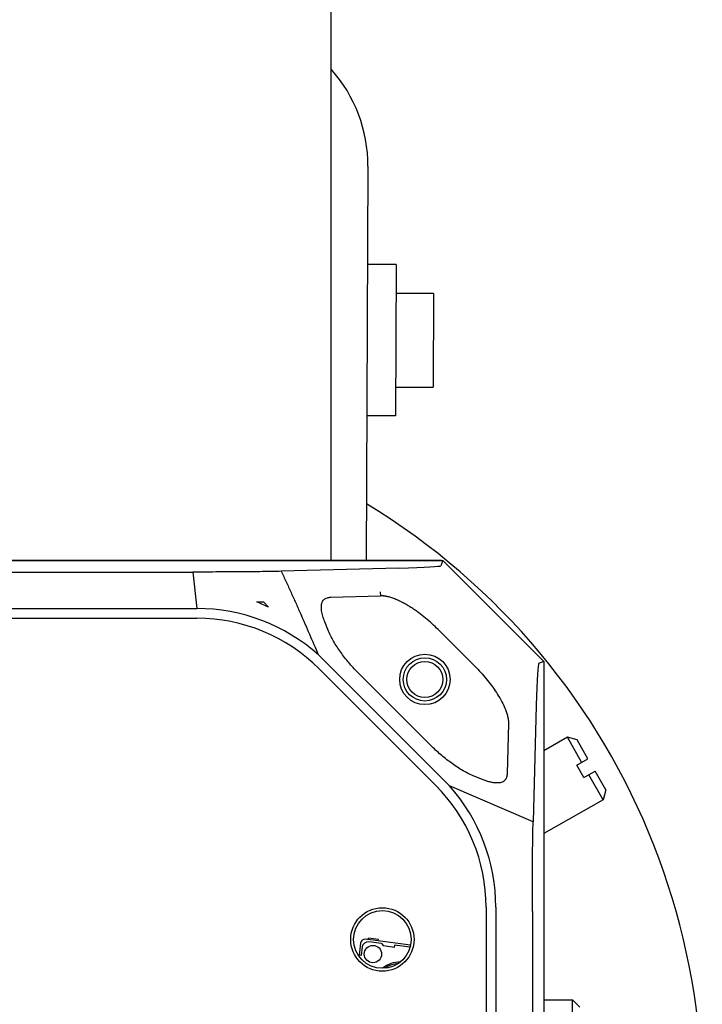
# Model space of a CAD drawing. Header units: millimetres. Extents: x 26 to 553, y 35 to 400.
# Tile 11 of 43: x 125 to 144, y 98 to 125. Entities that reach past the tile are written whole.
import ezdxf

# ---------------------------------------------------------------- set-up
doc = ezdxf.new("R2010")
doc.units = ezdxf.units.MM
doc.header["$LTSCALE"] = 32.67
doc.layers.add('20_ALL_FEATURES', color=7, linetype='CONTINUOUS')

msp = doc.modelspace()

# ---------------------------------------------------------------- linework, layer by layer
at = {"layer": '20_ALL_FEATURES', "color": 7}
for p, q in [((133.8127, 110.2293), (133.8127, 134.6293)), ((134.8313, 121.1833), (134.7813, 110.2293)), ((135.6188, 118.4468), (134.8188, 118.4504)), ((135.6188, 118.4468), (135.5997, 114.2468)), ((136.6552, 117.642), (135.6152, 117.6468)), ((136.6552, 117.642), (136.6433, 115.042)), ((135.6033, 115.0468), (136.6433, 115.042)), ((135.5997, 114.2468), (134.7997, 114.2505)), ((112.5127, 110.2286), (136.9127, 110.2286)), ((136.8708, 110.2293), (112.5546, 110.2293)), ((136.9127, 110.2286), (136.8535, 110.0857)), ((136.8708, 110.2293), (136.8714, 110.2286)), ((139.7127, 107.4286), (136.9127, 110.2286)), ((119.46, 109.9108), (129.967, 109.9108)), ((129.967, 109.9108), (130.0854, 108.8968)), ((135.6878, 110.0205), (132.4214, 109.931)), ((135.1745, 109.3649), (135.1778, 109.2499)), ((131.7457, 109.0845), (131.9329, 109.0845)), ((131.9329, 109.0845), (132.0696, 108.9327)), ((133.8, 109.2107), (135.1778, 109.2499)), ((119.3399, 108.8968), (130.0854, 108.8968)), ((119.3399, 108.6286), (130.0854, 108.6286)), ((133.7388, 108.2728), (133.6355, 108.5253)), ((136.7791, 108.3151), (137.7992, 107.295)), ((133.4562, 107.6126), (137.0966, 103.9722)), ((133.4779, 107.2234), (136.7075, 103.9938)), ((139.7127, 107.4286), (139.5697, 107.3694)), ((139.7127, 107.4286), (139.7127, 83.0286)), ((136.5795, 105.0927), (134.5767, 107.0955)), ((139.5046, 106.2038), (139.4162, 102.9773)), ((138.734, 105.6937), (138.6948, 104.3159)), ((140.367, 105.3239), (139.7127, 104.9501)), ((140.6399, 105.2494), (140.367, 105.3239)), ((140.7638, 104.6292), (140.367, 105.3239)), ((140.9375, 104.7284), (140.6399, 105.2494)), ((140.6289, 104.5521), (140.9375, 104.7284)), ((140.8273, 104.2048), (140.6289, 104.5521)), ((138.0094, 104.1515), (137.7568, 104.2548)), ((140.8273, 104.2048), (141.1359, 104.3811)), ((141.3591, 103.5873), (140.9623, 104.2819)), ((141.4335, 103.8601), (141.1359, 104.3811)), ((139.4162, 102.9773), (137.0966, 103.9722)), ((141.4335, 103.8601), (141.3591, 103.5873)), ((141.3591, 103.5873), (139.7127, 102.6467)), ((138.1127, 100.6013), (138.1127, 89.8559)), ((138.3809, 100.6013), (138.3809, 89.8559)), ((139.3949, 100.4813), (139.3949, 89.9743)), ((134.6268, 99.6089), (134.5837, 99.2717)), ((136.0173, 99.5525), (134.761, 99.7128)), ((134.8403, 99.7027), (134.8454, 99.7423)), ((135.1232, 99.7069), (134.8454, 99.7423)), ((135.2097, 99.595), (134.8526, 99.6406)), ((135.1181, 99.6672), (135.1232, 99.7069)), ((135.2097, 99.595), (135.2616, 99.5279)), ((135.5592, 99.49), (135.2616, 99.5279)), ((135.5668, 99.5495), (135.5592, 99.49)), ((136.0033, 99.4938), (135.5668, 99.5495)), ((134.6433, 99.2641), (134.5607, 99.2746)), ((134.6736, 99.5022), (134.6433, 99.2641)), ((139.7127, 98.0293), (140.5127, 98.0293)), ((140.7127, 97.8293), (140.5127, 98.0293)), ((140.5127, 92.4293), (140.5127, 98.0293))]:
    msp.add_line(p, q, dxfattribs=at)
for centre, radius in [((136.4127, 106.9286), 0.7), ((136.4127, 106.9293), 0.6), ((136.4127, 106.9293), 0.5), ((135.2327, 99.7086), 0.88), ((135.2327, 99.7086), 0.8), ((134.9708, 99.3029), 0.24)]:
    msp.add_circle(centre, radius, dxfattribs=at)
for centre, radius, start, end in [((130.8314, 121.2016), 4, 359.73828, 41.81237), ((124.7127, 95.2293), 19.4, 120.76675, 58.70981), ((129.6417, 104.1717), 5.3444, 62.98016, 66.8155), ((130.0854, 103.8308), 5.066, 48.28793, 89.99976), ((130.0854, 103.8309), 4.7977, 45, 90), ((133.315, 100.6013), 4.7977, 0, 45), ((133.315, 100.6013), 5.0659, 0.00001, 41.71243), ((134.7458, 99.5938), 0.12, 82.72825, 172.72825), ((134.8323, 99.4819), 0.16, 82.72825, 172.72825), ((135.715, 98.341), 0.74, 88.96278, 129.8811), ((135.715, 98.341), 0.7, 93.59872, 125.25386)]:
    msp.add_arc(centre, radius, start, end, dxfattribs=at)
for centre, major_axis, start_param, end_param in [((117.0537, 110.0884), (19.8, -0.0019), -0.3448654, -0.0040883), ((139.5725, 87.5696), (-0.0019, 19.8), 0.0040883, 0.3448654)]:
    msp.add_ellipse(centre, major_axis=major_axis, ratio=0.0098728, start_param=start_param, end_param=end_param, dxfattribs=at)
for points, knots in [([(132.4214, 109.931), (132.2737, 109.9273), (131.9307, 109.9214), (131.3589, 109.9154), (130.6885, 109.9117), (130.2133, 109.9108), (129.967, 109.9108)], [0, 0, 0, 0, 0.1806053, 0.4192188, 0.6989519, 1, 1, 1, 1]), ([(132.4214, 109.931), (132.4455, 109.8816), (132.4931, 109.7832), (132.5857, 109.5872), (132.6977, 109.3438), (132.8282, 109.0528), (132.9983, 108.6677), (133.2074, 108.1879), (133.3735, 107.8041), (133.4562, 107.6126)], [0, 0, 0, 0, 0.0649179, 0.1291886, 0.256125, 0.3815269, 0.5059886, 0.7534537, 1, 1, 1, 1]), ([(133.6355, 108.5253), (133.6139, 108.5783), (133.5775, 108.6797), (133.548, 108.8064), (133.5385, 108.898), (133.5379, 108.9573), (133.5432, 109.0096), (133.5561, 109.0657), (133.5784, 109.1129), (133.6097, 109.1481), (133.6471, 109.1772), (133.6954, 109.1969), (133.7514, 109.2078), (133.7832, 109.2102), (133.8, 109.2107)], [0, 0, 0, 0, 0.2003479, 0.3762705, 0.4533404, 0.5224541, 0.5834165, 0.6366023, 0.7236389, 0.7620671, 0.8007575, 0.8886311, 0.9411555, 1, 1, 1, 1]), ([(136.7791, 108.3151), (136.7234, 108.3708), (136.6093, 108.4797), (136.4306, 108.6347), (136.2754, 108.7562), (136.1473, 108.8481), (136.0492, 108.9141), (135.949, 108.9768), (135.8466, 109.0359), (135.7418, 109.0907), (135.6524, 109.1322), (135.5795, 109.1623), (135.5242, 109.1831), (135.4682, 109.2019), (135.4208, 109.2157), (135.3826, 109.2253), (135.3538, 109.2318), (135.3248, 109.2375), (135.3005, 109.2415), (135.281, 109.2442), (135.2663, 109.246), (135.2516, 109.2474), (135.2369, 109.2486), (135.2246, 109.2493), (135.2147, 109.2498), (135.2073, 109.25), (135.2012, 109.2501), (135.1963, 109.2501), (135.1926, 109.2501), (135.1889, 109.2502), (135.1858, 109.2501), (135.1833, 109.25), (135.1818, 109.25), (135.1806, 109.2501), (135.1796, 109.2499), (135.1788, 109.2499), (135.178, 109.2502), (135.1778, 109.2499)], [0, 0, 0, 0, 0.1249984, 0.2499959, 0.3749914, 0.4374944, 0.499997, 0.5624992, 0.6250006, 0.6875005, 0.7499982, 0.7812493, 0.8125, 0.8437502, 0.8749997, 0.8906253, 0.9062508, 0.9218761, 0.9375013, 0.9453142, 0.953127, 0.9609398, 0.9687526, 0.9765653, 0.9804717, 0.9843782, 0.9882846, 0.9902378, 0.992191, 0.9941442, 0.9960974, 0.997074, 0.9980506, 0.9985387, 0.9990299, 0.9995067, 1, 1, 1, 1]), ([(134.5767, 107.0955), (134.4911, 107.1811), (134.3259, 107.3586), (134.0986, 107.6425), (133.93, 107.8946), (133.8128, 108.1067), (133.7618, 108.2167), (133.7388, 108.2728)], [0, 0, 0, 0, 0.250018, 0.500022, 0.7499888, 0.875001, 1, 1, 1, 1]), ([(137.7992, 107.295), (137.9106, 107.1836), (138.0702, 107.0086), (138.2646, 106.7603), (138.3997, 106.5662), (138.5221, 106.3637), (138.6275, 106.1519), (138.6954, 105.9662), (138.7288, 105.8121), (138.7351, 105.7331), (138.734, 105.6937)], [0, 0, 0, 0, 0.2500085, 0.375046, 0.5000794, 0.6251044, 0.7501096, 0.8750539, 0.9375487, 1, 1, 1, 1]), ([(137.7568, 104.2548), (137.7008, 104.2777), (137.5908, 104.3288), (137.3786, 104.4459), (137.1265, 104.6146), (136.8426, 104.8418), (136.6652, 105.007), (136.5795, 105.0927)], [0, 0, 0, 0, 0.1250018, 0.250016, 0.4999844, 0.7499867, 1, 1, 1, 1]), ([(138.6948, 104.3159), (138.6943, 104.2981), (138.6914, 104.2624), (138.6801, 104.2098), (138.6593, 104.16), (138.6261, 104.117), (138.5817, 104.0859), (138.5312, 104.0668), (138.4784, 104.0568), (138.4069, 104.0524), (138.3174, 104.0598), (138.2123, 104.0817), (138.1095, 104.1127), (138.0425, 104.1379), (138.0094, 104.1515)], [0, 0, 0, 0, 0.062532, 0.1250356, 0.1874759, 0.2498376, 0.3122111, 0.3746633, 0.4371741, 0.4997084, 0.6247174, 0.7497915, 0.87489, 1, 1, 1, 1]), ([(139.3949, 100.4813), (139.3949, 100.7348), (139.3958, 101.2226), (139.3998, 101.9083), (139.4061, 102.4869), (139.4122, 102.831), (139.4162, 102.9773)], [0, 0, 0, 0, 0.3046008, 0.5863438, 0.8240881, 1, 1, 1, 1])]:
    msp.add_open_spline(points, degree=3, knots=knots, dxfattribs=at)

doc.saveas('drawing.dxf')
